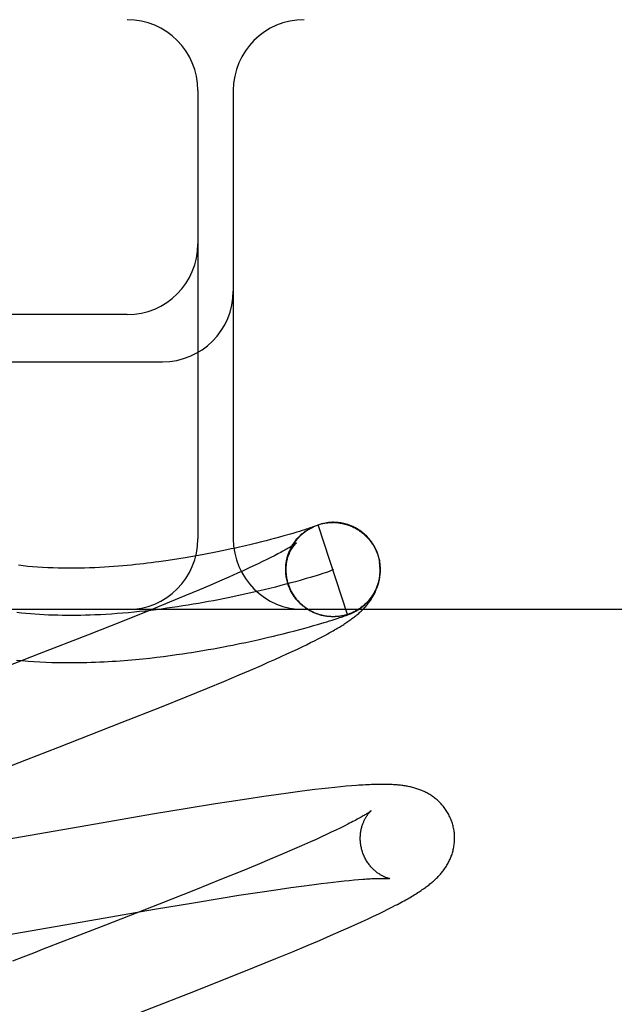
# Model space of a CAD drawing. Header units: inches. Extents: x 0 to 200, y 0 to 129.
# Tile 77 of 98: x 57.246 to 57.372, y 50.083 to 50.292. Entities that reach past the tile are written whole.
import ezdxf

# ---------------------------------------------------------------- set-up
doc = ezdxf.new("R2010")
doc.units = ezdxf.units.IN
doc.header["$LTSCALE"] = 11
doc.header["$MEASUREMENT"] = 0
doc.linetypes.add('HIDDEN', pattern=[0.2, 0.1, -0.1])
doc.layers.add('DEFAULT_2', color=8, linetype='HIDDEN')

msp = doc.modelspace()

# ---------------------------------------------------------------- linework, layer by layer
at = {"layer": 'DEFAULT_2', "color": 8, "linetype": 'HIDDEN'}
for p, q in [((58.90664, 50.29204), (56.41166, 50.29204)), ((57.28414, 50.27704), (57.28414, 50.18204)), ((57.29164, 50.27704), (57.29164, 50.18204)), ((57.26914, 50.22954), (57.15914, 50.22954)), ((57.15914, 50.21954), (57.27664, 50.21954)), ((57.30811, 50.18437), (57.30833, 50.18449)), ((57.30838, 50.18448), (57.30821, 50.18442)), ((57.3083, 50.18447), (57.30852, 50.18457)), ((57.30849, 50.18451), (57.30838, 50.18448)), ((57.30845, 50.18447), (57.30851, 50.1845)), ((57.30858, 50.18455), (57.30849, 50.18451)), ((57.30851, 50.1845), (57.30856, 50.18453)), ((57.30856, 50.18453), (57.30861, 50.18455)), ((57.30865, 50.18457), (57.30858, 50.18455)), ((57.3087, 50.18459), (57.30865, 50.18457)), ((57.30869, 50.18459), (57.30871, 50.18459)), ((57.30874, 50.18461), (57.3087, 50.18459)), ((57.30872, 50.1846), (57.30873, 50.1846)), ((57.30874, 50.18461), (57.30875, 50.18461)), ((57.30875, 50.18461), (57.30875, 50.18461)), ((57.30876, 50.18462), (57.30876, 50.18461)), ((57.30876, 50.18461), (57.30876, 50.18461)), ((57.31585, 50.16601), (57.30967, 50.18503)), ((57.31153, 50.18545), (57.31146, 50.18544)), ((57.31172, 50.18547), (57.31166, 50.18546)), ((57.31194, 50.18549), (57.31186, 50.18548)), ((57.31349, 50.18548), (57.31369, 50.18546)), ((57.31363, 50.18549), (57.3135, 50.1855)), ((57.31369, 50.18548), (57.31389, 50.18546)), ((57.3141, 50.18543), (57.3143, 50.1854)), ((57.30143, 50.18238), (57.3004, 50.18211)), ((57.30235, 50.18264), (57.30143, 50.18238)), ((57.30318, 50.18287), (57.30235, 50.18264)), ((57.30376, 50.18304), (57.30318, 50.18287)), ((57.30447, 50.18324), (57.30376, 50.18304)), ((57.30512, 50.18343), (57.30447, 50.18324)), ((57.30571, 50.18361), (57.30512, 50.18343)), ((57.30624, 50.18378), (57.30571, 50.18361)), ((57.30671, 50.18392), (57.30624, 50.18378)), ((57.30712, 50.18405), (57.30671, 50.18392)), ((57.30747, 50.18417), (57.30712, 50.18405)), ((57.30776, 50.18426), (57.30747, 50.18417)), ((57.30755, 50.18406), (57.30779, 50.18419)), ((57.30774, 50.18417), (57.30797, 50.18429)), ((57.308, 50.18435), (57.30776, 50.18426)), ((57.30792, 50.18427), (57.30815, 50.18439)), ((57.30821, 50.18442), (57.308, 50.18435)), ((57.29299, 50.18028), (57.29211, 50.18008)), ((57.29424, 50.18057), (57.29299, 50.18028)), ((57.29544, 50.18085), (57.29424, 50.18057)), ((57.29656, 50.18112), (57.29544, 50.18085)), ((57.29763, 50.18139), (57.29656, 50.18112)), ((57.29862, 50.18164), (57.29763, 50.18139)), ((57.29955, 50.18188), (57.29862, 50.18164)), ((57.3004, 50.18211), (57.29955, 50.18188)), ((57.28266, 50.17822), (57.28142, 50.17801)), ((57.28386, 50.17843), (57.28266, 50.17822)), ((57.28502, 50.17864), (57.28386, 50.17843)), ((57.28614, 50.17885), (57.28502, 50.17864)), ((57.28722, 50.17906), (57.28614, 50.17885)), ((57.28827, 50.17927), (57.28722, 50.17906)), ((57.28928, 50.17948), (57.28827, 50.17927)), ((57.29026, 50.17968), (57.28928, 50.17948)), ((57.2912, 50.17989), (57.29026, 50.17968)), ((57.29211, 50.18008), (57.2912, 50.17989)), ((57.30035, 50.17845), (57.29958, 50.17806)), ((57.3031, 50.17808), (57.30318, 50.17832)), ((57.30315, 50.17829), (57.30324, 50.17852)), ((57.30321, 50.17849), (57.30331, 50.17872)), ((57.30328, 50.17869), (57.30337, 50.17891)), ((57.30335, 50.17889), (57.30345, 50.17911)), ((57.30342, 50.17909), (57.3035, 50.17929)), ((57.32226, 50.17863), (57.3224, 50.17818)), ((57.32258, 50.17781), (57.32236, 50.17862)), ((57.27876, 50.17758), (57.27733, 50.17737)), ((57.28012, 50.17779), (57.27876, 50.17758)), ((57.28142, 50.17801), (57.28012, 50.17779)), ((57.2959, 50.17628), (57.29484, 50.17579)), ((57.29691, 50.17676), (57.2959, 50.17628)), ((57.29786, 50.17721), (57.29691, 50.17676)), ((57.29875, 50.17765), (57.29786, 50.17721)), ((57.29958, 50.17806), (57.29875, 50.17765)), ((57.3224, 50.17818), (57.32264, 50.17705)), ((57.29255, 50.17475), (57.29069, 50.17393)), ((57.29372, 50.17528), (57.29255, 50.17475)), ((57.29484, 50.17579), (57.29372, 50.17528)), ((57.30278, 50.1751), (57.30279, 50.17547)), ((57.30281, 50.17464), (57.30278, 50.17493)), ((57.30279, 50.17487), (57.30279, 50.17526)), ((57.30283, 50.1744), (57.30279, 50.17472)), ((57.3087, 50.17407), (57.30794, 50.17384)), ((57.3094, 50.17429), (57.3087, 50.17407)), ((57.31004, 50.17449), (57.3094, 50.17429)), ((57.31062, 50.17468), (57.31004, 50.17449)), ((57.31113, 50.17485), (57.31062, 50.17468)), ((57.28664, 50.17217), (57.28446, 50.17125)), ((57.28872, 50.17307), (57.28664, 50.17217)), ((57.29069, 50.17393), (57.28872, 50.17307)), ((57.30172, 50.17211), (57.30058, 50.17182)), ((57.30281, 50.1724), (57.30172, 50.17211)), ((57.30386, 50.17268), (57.30281, 50.1724)), ((57.30313, 50.17284), (57.30297, 50.1735)), ((57.30485, 50.17295), (57.30386, 50.17268)), ((57.3058, 50.17322), (57.30485, 50.17295)), ((57.30794, 50.17384), (57.30712, 50.1736)), ((57.28138, 50.16996), (57.27814, 50.16862)), ((57.28446, 50.17125), (57.28138, 50.16996)), ((57.29817, 50.17122), (57.29691, 50.17092)), ((57.29939, 50.17152), (57.29817, 50.17122)), ((57.30058, 50.17182), (57.29939, 50.17152)), ((57.30456, 50.16983), (57.30441, 50.17003)), ((57.30468, 50.16967), (57.30452, 50.16986)), ((57.27814, 50.16862), (57.27386, 50.16688)), ((57.3048, 50.1695), (57.30464, 50.16969)), ((57.30493, 50.16934), (57.30476, 50.16952)), ((57.30506, 50.16918), (57.30489, 50.16936)), ((57.30519, 50.16902), (57.30502, 50.16919)), ((57.30532, 50.16886), (57.30515, 50.16904)), ((57.30546, 50.16871), (57.30529, 50.16888)), ((57.30561, 50.16856), (57.30543, 50.16873)), ((57.30575, 50.16841), (57.30557, 50.16858)), ((57.3059, 50.16827), (57.30571, 50.16843)), ((57.30605, 50.16813), (57.30586, 50.16828)), ((57.3062, 50.16799), (57.30601, 50.16814)), ((57.30636, 50.16786), (57.30617, 50.168)), ((57.30652, 50.16773), (57.30632, 50.16787)), ((58.15914, 50.16704), (57.15914, 50.16704)), ((57.27386, 50.16688), (57.26842, 50.16469)), ((57.30668, 50.1676), (57.30648, 50.16774)), ((57.30685, 50.16747), (57.30665, 50.16761)), ((57.30701, 50.16735), (57.30681, 50.16749)), ((57.30718, 50.16724), (57.30698, 50.16736)), ((57.30735, 50.16712), (57.30715, 50.16725)), ((57.30753, 50.16701), (57.30732, 50.16713)), ((57.30771, 50.1669), (57.3075, 50.16702)), ((57.30788, 50.1668), (57.30767, 50.16691)), ((57.30806, 50.1667), (57.30785, 50.16681)), ((57.30825, 50.16661), (57.30803, 50.16671)), ((57.30843, 50.16652), (57.30822, 50.16661)), ((57.30862, 50.16643), (57.3084, 50.16652)), ((57.30881, 50.16634), (57.30859, 50.16643)), ((57.309, 50.16626), (57.30878, 50.16635)), ((57.30919, 50.16619), (57.30897, 50.16627)), ((57.30938, 50.16612), (57.30916, 50.16619)), ((57.30958, 50.16605), (57.30935, 50.16612)), ((57.30977, 50.16598), (57.30955, 50.16605)), ((57.30997, 50.16592), (57.30975, 50.16599)), ((57.31017, 50.16587), (57.30994, 50.16593)), ((57.31041, 50.16583), (57.31017, 50.16587)), ((57.31084, 50.16573), (57.31057, 50.16577)), ((57.31117, 50.16565), (57.31095, 50.16569)), ((57.31506, 50.16563), (57.31525, 50.16569)), ((57.31525, 50.16569), (57.31543, 50.16576)), ((57.31543, 50.16576), (57.3156, 50.16582)), ((57.3156, 50.16582), (57.31577, 50.16588)), ((57.31577, 50.16588), (57.31588, 50.16592)), ((57.31588, 50.16592), (57.31599, 50.16597)), ((57.31599, 50.16597), (57.31609, 50.16601)), ((57.31609, 50.16601), (57.31619, 50.16604)), ((57.31619, 50.16604), (57.31628, 50.16608)), ((57.31628, 50.16608), (57.31638, 50.16612)), ((57.31638, 50.16612), (57.31647, 50.16616)), ((57.31647, 50.16616), (57.31656, 50.1662)), ((57.31656, 50.1662), (57.31665, 50.16624)), ((57.3168, 50.1663), (57.31689, 50.16635)), ((57.26842, 50.16469), (57.26071, 50.16164)), ((57.30778, 50.16339), (57.30867, 50.16364)), ((57.30867, 50.16364), (57.30948, 50.16387)), ((57.30948, 50.16387), (57.31023, 50.16409)), ((57.31023, 50.16409), (57.3109, 50.16429)), ((57.3109, 50.16429), (57.31151, 50.16447)), ((57.31138, 50.16562), (57.31115, 50.16565)), ((57.31151, 50.16447), (57.31207, 50.16465)), ((57.3119, 50.16557), (57.31178, 50.16558)), ((57.31218, 50.16554), (57.31197, 50.16555)), ((57.31225, 50.16554), (57.31199, 50.16555)), ((57.31213, 50.16555), (57.31202, 50.16556)), ((57.31207, 50.16465), (57.31259, 50.16481)), ((57.31268, 50.16553), (57.31257, 50.16553)), ((57.31259, 50.16481), (57.31306, 50.16496)), ((57.31301, 50.16553), (57.3128, 50.16552)), ((57.31322, 50.16554), (57.31302, 50.16553)), ((57.31314, 50.16553), (57.31305, 50.16553)), ((57.31306, 50.16496), (57.31348, 50.16509)), ((57.31342, 50.16554), (57.31322, 50.16553)), ((57.3133, 50.16554), (57.31322, 50.16554)), ((57.31345, 50.16555), (57.31323, 50.16553)), ((57.31352, 50.16555), (57.31345, 50.16555)), ((57.31348, 50.16509), (57.31385, 50.16521)), ((57.31385, 50.16521), (57.31419, 50.16533)), ((57.31425, 50.16563), (57.31404, 50.1656)), ((57.31419, 50.16533), (57.31451, 50.16543)), ((57.31451, 50.16543), (57.3148, 50.16553)), ((57.3148, 50.16553), (57.31506, 50.16563)), ((57.26071, 50.16164), (57.25047, 50.15763)), ((57.3002, 50.16143), (57.30123, 50.16168)), ((57.30123, 50.16168), (57.30222, 50.16192)), ((57.30222, 50.16192), (57.30348, 50.16224)), ((57.30348, 50.16224), (57.30467, 50.16255)), ((57.30467, 50.16255), (57.30578, 50.16284)), ((57.30578, 50.16284), (57.30682, 50.16312)), ((57.30682, 50.16312), (57.30778, 50.16339)), ((57.31036, 50.16121), (57.31103, 50.16157)), ((57.31103, 50.16157), (57.31167, 50.16192)), ((57.29059, 50.15934), (57.29157, 50.15953)), ((57.29157, 50.15953), (57.29298, 50.15982)), ((57.29298, 50.15982), (57.29432, 50.1601)), ((57.29432, 50.1601), (57.2956, 50.16037)), ((57.2956, 50.16037), (57.29682, 50.16064)), ((57.29682, 50.16064), (57.29799, 50.16091)), ((57.29799, 50.16091), (57.29912, 50.16117)), ((57.29912, 50.16117), (57.3002, 50.16143)), ((57.30623, 50.15915), (57.30717, 50.1596)), ((57.30717, 50.1596), (57.30804, 50.16004)), ((57.30804, 50.16004), (57.30887, 50.16045)), ((57.30887, 50.16045), (57.30963, 50.16084)), ((57.30963, 50.16084), (57.31036, 50.16121)), ((57.25047, 50.15763), (57.24081, 50.15389)), ((57.27823, 50.15731), (57.27958, 50.15749)), ((57.27958, 50.15749), (57.28089, 50.15768)), ((57.28089, 50.15768), (57.28217, 50.15787)), ((57.28401, 50.15816), (57.2852, 50.15836)), ((57.2852, 50.15836), (57.28635, 50.15856)), ((57.28635, 50.15856), (57.28746, 50.15875)), ((57.28746, 50.15875), (57.28854, 50.15895)), ((57.28854, 50.15895), (57.28958, 50.15915)), ((57.28958, 50.15915), (57.29059, 50.15934)), ((57.30178, 50.15708), (57.30301, 50.15764)), ((57.30301, 50.15764), (57.30416, 50.15817)), ((57.30416, 50.15817), (57.30523, 50.15867)), ((57.30523, 50.15867), (57.30623, 50.15915)), ((57.27395, 50.15678), (57.27542, 50.15695)), ((57.27542, 50.15695), (57.27685, 50.15712)), ((57.27685, 50.15712), (57.27823, 50.15731)), ((57.2976, 50.15522), (57.29907, 50.15587)), ((57.29907, 50.15587), (57.30047, 50.15649)), ((57.30047, 50.15649), (57.30178, 50.15708)), ((57.28962, 50.15183), (57.2929, 50.15321)), ((57.2929, 50.15321), (57.29528, 50.15422)), ((57.29528, 50.15422), (57.2976, 50.15522)), ((57.28617, 50.15041), (57.28962, 50.15183)), ((57.28168, 50.14857), (57.28617, 50.15041)), ((57.27604, 50.1463), (57.28168, 50.14857)), ((57.26811, 50.14316), (57.27604, 50.1463)), ((57.25445, 50.13783), (57.26811, 50.14316)), ((57.24791, 50.13529), (57.25445, 50.13783)), ((57.30327, 50.12815), (57.30075, 50.1278)), ((57.30573, 50.12848), (57.30327, 50.12815)), ((57.30733, 50.12869), (57.30573, 50.12848)), ((57.3089, 50.12888), (57.30733, 50.12869)), ((57.31039, 50.12905), (57.3089, 50.12888)), ((57.31181, 50.12921), (57.31039, 50.12905)), ((57.31315, 50.12935), (57.31181, 50.12921)), ((57.31441, 50.12948), (57.31315, 50.12935)), ((57.31559, 50.12959), (57.31441, 50.12948)), ((57.3167, 50.12968), (57.31559, 50.12959)), ((57.29077, 50.12631), (57.28787, 50.12585)), ((57.29452, 50.12689), (57.29077, 50.12631)), ((57.29813, 50.12743), (57.29452, 50.12689)), ((57.30075, 50.1278), (57.29813, 50.12743)), ((57.28185, 50.12488), (57.27452, 50.12366)), ((57.28787, 50.12585), (57.28185, 50.12488)), ((57.27452, 50.12366), (57.2624, 50.12159)), ((57.2624, 50.12159), (57.22144, 50.11444)), ((57.31243, 50.11984), (57.31141, 50.11936)), ((57.3134, 50.1203), (57.31243, 50.11984)), ((57.3143, 50.12074), (57.3134, 50.1203)), ((57.31515, 50.12116), (57.3143, 50.12074)), ((57.31594, 50.12156), (57.31515, 50.12116)), ((57.30801, 50.11781), (57.30613, 50.11698)), ((57.30919, 50.11835), (57.30801, 50.11781)), ((57.31033, 50.11886), (57.30919, 50.11835)), ((57.31141, 50.11936), (57.31033, 50.11886)), ((57.30413, 50.11611), (57.30203, 50.11521)), ((57.30613, 50.11698), (57.30413, 50.11611)), ((57.29982, 50.11428), (57.29672, 50.11298)), ((57.30203, 50.11521), (57.29982, 50.11428)), ((57.29344, 50.11163), (57.28913, 50.10988)), ((57.29672, 50.11298), (57.29344, 50.11163)), ((57.28913, 50.10988), (57.28365, 50.10768)), ((57.31285, 50.1093), (57.31404, 50.10943)), ((57.31404, 50.10943), (57.31516, 50.10955)), ((57.31516, 50.10955), (57.31623, 50.10966)), ((57.31623, 50.10966), (57.31724, 50.10975)), ((57.31724, 50.10975), (57.31819, 50.10983)), ((57.28365, 50.10768), (57.2759, 50.10461)), ((57.29727, 50.10717), (57.30064, 50.10768)), ((57.30064, 50.10768), (57.30384, 50.10814)), ((57.30384, 50.10814), (57.30611, 50.10845)), ((57.30611, 50.10845), (57.30827, 50.10874)), ((57.30827, 50.10874), (57.31031, 50.109)), ((57.31031, 50.109), (57.31161, 50.10916)), ((57.31161, 50.10916), (57.31285, 50.1093)), ((57.2832, 50.10493), (57.28908, 50.10589)), ((57.28908, 50.10589), (57.29282, 50.10649)), ((57.29282, 50.10649), (57.29727, 50.10717)), ((57.26286, 50.10147), (57.27492, 50.10354)), ((57.2759, 50.10461), (57.26454, 50.10018)), ((57.27492, 50.10354), (57.2832, 50.10493)), ((57.32247, 50.10257), (57.32348, 50.10307)), ((57.32348, 50.10307), (57.32441, 50.10353)), ((57.32441, 50.10353), (57.32527, 50.10397)), ((57.32527, 50.10397), (57.32607, 50.10438)), ((57.23131, 50.09595), (57.26286, 50.10147)), ((57.3188, 50.10085), (57.32013, 50.10146)), ((57.32013, 50.10146), (57.32135, 50.10204)), ((57.32135, 50.10204), (57.32247, 50.10257)), ((57.26454, 50.10018), (57.25809, 50.09767)), ((57.31229, 50.09796), (57.31454, 50.09894)), ((57.31454, 50.09894), (57.31598, 50.09958)), ((57.31598, 50.09958), (57.3174, 50.10021)), ((57.3174, 50.10021), (57.3188, 50.10085)), ((57.25809, 50.09767), (57.25481, 50.0964)), ((57.30753, 50.09593), (57.30995, 50.09695)), ((57.30995, 50.09695), (57.31229, 50.09796)), ((57.2515, 50.09512), (57.24928, 50.09426)), ((57.30417, 50.09453), (57.30753, 50.09593)), ((57.29611, 50.09123), (57.30067, 50.09309)), ((57.30067, 50.09309), (57.30417, 50.09453)), ((57.29038, 50.08894), (57.29611, 50.09123)), ((57.28236, 50.08577), (57.29038, 50.08894))]:
    msp.add_line(p, q, dxfattribs=at)
for points in [[(57.30335, 50.17241), (57.30329, 50.17259), (57.30323, 50.1728), (57.30317, 50.17301), (57.30312, 50.17323), (57.30307, 50.17344), (57.30303, 50.17366), (57.30299, 50.17388), (57.30295, 50.17409), (57.30292, 50.17431), (57.3029, 50.17453), (57.30288, 50.17475), (57.30287, 50.17497), (57.30286, 50.17519), (57.30285, 50.17541), (57.30285, 50.17564), (57.30286, 50.17586), (57.30287, 50.17608), (57.30288, 50.1763), (57.3029, 50.17652), (57.30293, 50.17674), (57.30296, 50.17696), (57.30299, 50.17717), (57.30303, 50.17739), (57.30307, 50.17761), (57.30312, 50.17782), (57.30317, 50.17804), (57.30323, 50.17825), (57.30329, 50.17846), (57.30336, 50.17867), (57.30343, 50.17888), (57.30351, 50.17908), (57.30359, 50.17929), (57.30368, 50.17949), (57.30377, 50.17969), (57.30386, 50.17989), (57.30396, 50.18008), (57.30405, 50.18027), (57.30416, 50.18045), (57.30426, 50.18063), (57.30436, 50.1808), (57.30447, 50.18097), (57.30457, 50.18113), (57.30468, 50.18128), (57.30479, 50.18143), (57.30489, 50.18157), (57.305, 50.1817), (57.3051, 50.18183), (57.30521, 50.18196), (57.30531, 50.18208), (57.30542, 50.1822), (57.30552, 50.18232), (57.30563, 50.18243), (57.30573, 50.18253), (57.30583, 50.18264), (57.30593, 50.18273), (57.30604, 50.18283), (57.30613, 50.18292), (57.30623, 50.18301), (57.30633, 50.18309), (57.30642, 50.18317), (57.30652, 50.18325), (57.30661, 50.18332), (57.3067, 50.1834), (57.30679, 50.18346), (57.30688, 50.18353), (57.30696, 50.18359), (57.30704, 50.18365), (57.30712, 50.1837), (57.3072, 50.18376), (57.30727, 50.18381), (57.30734, 50.18385), (57.30741, 50.1839), (57.30748, 50.18394), (57.30754, 50.18398), (57.3076, 50.18402), (57.30766, 50.18405), (57.30771, 50.18408), (57.30777, 50.18412), (57.30782, 50.18415), (57.30787, 50.18417), (57.30792, 50.1842), (57.30796, 50.18423), (57.30801, 50.18425), (57.30805, 50.18428), (57.3081, 50.1843), (57.30814, 50.18432), (57.30818, 50.18435), (57.30823, 50.18437), (57.30827, 50.18439), (57.3083, 50.18441), (57.30834, 50.18442), (57.30838, 50.18444), (57.30841, 50.18446), (57.30845, 50.18447)], [(57.30849, 50.18456), (57.30871, 50.18466), (57.3089, 50.18474)], [(57.30861, 50.18455), (57.30865, 50.18457), (57.30867, 50.18458)], [(57.30868, 50.18465), (57.30887, 50.18473), (57.30907, 50.18481), (57.30927, 50.18489), (57.30947, 50.18496)], [(57.30928, 50.18489), (57.30947, 50.18496), (57.30967, 50.18503)], [(57.30967, 50.18503), (57.30986, 50.18509), (57.31006, 50.18515), (57.31026, 50.1852), (57.31045, 50.18525), (57.31065, 50.18529), (57.31085, 50.18533), (57.31105, 50.18537), (57.31125, 50.1854), (57.31145, 50.18543), (57.31166, 50.18545), (57.31186, 50.18547)], [(57.30967, 50.18503), (57.30986, 50.18509), (57.31006, 50.18515), (57.31026, 50.1852), (57.31045, 50.18525), (57.31065, 50.1853), (57.31085, 50.18534), (57.31105, 50.18537), (57.31125, 50.18541), (57.31142, 50.18543)], [(57.31146, 50.18544), (57.31166, 50.18546), (57.31186, 50.18548), (57.31206, 50.1855), (57.31227, 50.18551)], [(57.31216, 50.18551), (57.31208, 50.1855), (57.31201, 50.18549)], [(57.31242, 50.18552), (57.31233, 50.18552), (57.31225, 50.18551)], [(57.31226, 50.1855), (57.31247, 50.1855), (57.31267, 50.18551), (57.31288, 50.1855)], [(57.3126, 50.18552), (57.31251, 50.18552), (57.31227, 50.18551)], [(57.31281, 50.18553), (57.3127, 50.18553), (57.31247, 50.18552)], [(57.31303, 50.18552), (57.31291, 50.18553), (57.31267, 50.18552)], [(57.31338, 50.18551), (57.31326, 50.18552), (57.31314, 50.18552), (57.31288, 50.18552)], [(57.31308, 50.18552), (57.31329, 50.18551), (57.31349, 50.18549)], [(57.31403, 50.18545), (57.31389, 50.18547), (57.31376, 50.18548), (57.31349, 50.18549)], [(57.31446, 50.18539), (57.31431, 50.18542), (57.31417, 50.18544), (57.31389, 50.18546)], [(57.31389, 50.18544), (57.31409, 50.18541), (57.3143, 50.18538), (57.3145, 50.18535), (57.3147, 50.18531), (57.3149, 50.18527), (57.3151, 50.18522), (57.31529, 50.18517), (57.31549, 50.18512), (57.31568, 50.18506), (57.31588, 50.185), (57.31607, 50.18493), (57.31626, 50.18486), (57.31645, 50.18479), (57.31664, 50.18471), (57.31683, 50.18463), (57.31701, 50.18454), (57.3172, 50.18445), (57.31738, 50.18436), (57.31756, 50.18426), (57.31774, 50.18416), (57.31791, 50.18406), (57.31809, 50.18395), (57.31826, 50.18384), (57.31843, 50.18373), (57.31859, 50.18361), (57.31876, 50.18349), (57.31892, 50.18337), (57.31908, 50.18324), (57.31923, 50.18311), (57.31939, 50.18297), (57.31954, 50.18284), (57.31969, 50.1827), (57.31983, 50.18256), (57.31997, 50.18241), (57.32011, 50.18226), (57.32025, 50.18211), (57.32038, 50.18196), (57.32051, 50.1818), (57.32064, 50.18164), (57.32076, 50.18148), (57.32088, 50.18132), (57.321, 50.18115), (57.32111, 50.18098)], [(57.32236, 50.17862), (57.3223, 50.1788), (57.32222, 50.179), (57.32215, 50.17921), (57.32206, 50.17941), (57.32197, 50.17961), (57.32188, 50.17981), (57.32179, 50.18001), (57.32169, 50.1802), (57.32158, 50.1804), (57.32147, 50.18059), (57.32136, 50.18077), (57.32124, 50.18096), (57.32112, 50.18114), (57.32099, 50.18132), (57.32087, 50.1815), (57.32073, 50.18167), (57.3206, 50.18185), (57.32046, 50.18201), (57.32031, 50.18218), (57.32016, 50.18234), (57.32001, 50.1825), (57.31986, 50.18265), (57.3197, 50.18281), (57.31954, 50.18295), (57.31937, 50.1831), (57.31921, 50.18324), (57.31904, 50.18338), (57.31886, 50.18351), (57.31869, 50.18364), (57.31851, 50.18377), (57.31833, 50.18389), (57.31814, 50.18401), (57.31796, 50.18412), (57.31777, 50.18423), (57.31758, 50.18433), (57.31739, 50.18443), (57.31719, 50.18453), (57.317, 50.18462), (57.31681, 50.1847), (57.31662, 50.18478), (57.31643, 50.18486), (57.31625, 50.18493), (57.31607, 50.18499), (57.3159, 50.18505), (57.31572, 50.1851), (57.31556, 50.18515), (57.31539, 50.18519), (57.31523, 50.18524), (57.31507, 50.18527), (57.31491, 50.18531), (57.31476, 50.18534), (57.3146, 50.18537), (57.3143, 50.1854)], [(57.3145, 50.18537), (57.3147, 50.18533), (57.3149, 50.18529), (57.3151, 50.18524), (57.3153, 50.18519), (57.31549, 50.18514), (57.31569, 50.18508), (57.31588, 50.18502), (57.31608, 50.18495), (57.31627, 50.18488), (57.31646, 50.18481), (57.31665, 50.18473), (57.31683, 50.18465), (57.31702, 50.18456), (57.3172, 50.18447), (57.31738, 50.18438), (57.31756, 50.18428), (57.31774, 50.18418)], [(57.30352, 50.1793), (57.3036, 50.17949), (57.30369, 50.17968), (57.30377, 50.17987), (57.30386, 50.18005), (57.30396, 50.18024), (57.30406, 50.18042), (57.30416, 50.1806), (57.30427, 50.18077), (57.30438, 50.18095), (57.30449, 50.18112), (57.30461, 50.18129), (57.30473, 50.18146), (57.30485, 50.18162), (57.30498, 50.18179), (57.30511, 50.18195), (57.30525, 50.1821), (57.30538, 50.18226), (57.30552, 50.18241), (57.30567, 50.18256), (57.30581, 50.1827), (57.30596, 50.18285), (57.30612, 50.18298), (57.30627, 50.18312), (57.30643, 50.18325), (57.30659, 50.18338), (57.30675, 50.18351), (57.30692, 50.18363), (57.30709, 50.18375), (57.30726, 50.18387), (57.30743, 50.18398), (57.30761, 50.18409)], [(57.30416, 50.18062), (57.30427, 50.1808), (57.30438, 50.18098), (57.3045, 50.18116), (57.30462, 50.18133), (57.30475, 50.1815), (57.30488, 50.18167), (57.30501, 50.18184), (57.30514, 50.182), (57.30528, 50.18216), (57.30543, 50.18232), (57.30557, 50.18247), (57.30572, 50.18262), (57.30587, 50.18277), (57.30603, 50.18291), (57.30619, 50.18306), (57.30635, 50.18319), (57.30651, 50.18333), (57.30668, 50.18346), (57.30685, 50.18359), (57.30702, 50.18371), (57.3072, 50.18383), (57.30737, 50.18395), (57.30755, 50.18406)], [(57.30507, 50.18119), (57.30506, 50.18119), (57.30505, 50.18118), (57.30503, 50.18116), (57.305, 50.18114), (57.30497, 50.18112), (57.30492, 50.18108), (57.30487, 50.18104), (57.3048, 50.181), (57.30473, 50.18095), (57.30464, 50.18089), (57.30455, 50.18082), (57.30444, 50.18075), (57.30431, 50.18067), (57.30418, 50.18058), (57.30403, 50.18049), (57.30386, 50.18039), (57.30369, 50.18028), (57.30349, 50.18016), (57.30328, 50.18004), (57.30306, 50.17991), (57.30282, 50.17977), (57.30256, 50.17963), (57.30229, 50.17948), (57.30201, 50.17932), (57.30171, 50.17916), (57.30139, 50.17899), (57.30106, 50.17882), (57.30071, 50.17863), (57.30035, 50.17845)], [(57.30278, 50.17533), (57.30278, 50.17556), (57.30279, 50.17578), (57.3028, 50.176), (57.30282, 50.17622), (57.30284, 50.17644), (57.30287, 50.17665), (57.3029, 50.17685), (57.30294, 50.17705), (57.30298, 50.17725), (57.30302, 50.17744), (57.30307, 50.17763), (57.30312, 50.17781), (57.30317, 50.17799), (57.30323, 50.17816), (57.30329, 50.17833), (57.30334, 50.17849), (57.3034, 50.17864), (57.30347, 50.1788), (57.30353, 50.17894), (57.30359, 50.17908), (57.30366, 50.17922), (57.30372, 50.17935), (57.30379, 50.17948), (57.30386, 50.1796), (57.30392, 50.17972), (57.30399, 50.17983), (57.30406, 50.17994), (57.30412, 50.18004), (57.30419, 50.18014), (57.30425, 50.18023), (57.30431, 50.18033), (57.30438, 50.18041), (57.30444, 50.18049), (57.3045, 50.18057), (57.30456, 50.18065), (57.30461, 50.18071), (57.30467, 50.18078), (57.30472, 50.18084), (57.30477, 50.1809), (57.30482, 50.18095), (57.30486, 50.18099), (57.3049, 50.18104), (57.30494, 50.18107), (57.30497, 50.1811), (57.305, 50.18113), (57.30502, 50.18115), (57.30504, 50.18117), (57.30506, 50.18118), (57.30506, 50.18119), (57.30507, 50.18119)], [(57.32025, 50.18212), (57.32039, 50.18197), (57.32052, 50.18181), (57.32064, 50.18165), (57.32077, 50.18149), (57.32089, 50.18132), (57.321, 50.18115), (57.32111, 50.18098)], [(57.32111, 50.18098), (57.32119, 50.18087), (57.32127, 50.18075), (57.32134, 50.18063), (57.32142, 50.1805), (57.3215, 50.18036), (57.32157, 50.18022), (57.32165, 50.18008), (57.32173, 50.17993), (57.3218, 50.17977), (57.32188, 50.17962), (57.32195, 50.17946), (57.32201, 50.1793), (57.32208, 50.17913), (57.32214, 50.17897), (57.3222, 50.1788), (57.32226, 50.17863)], [(57.27733, 50.17737), (57.27584, 50.17716), (57.27506, 50.17706), (57.27427, 50.17696), (57.27347, 50.17686), (57.27264, 50.17676), (57.2718, 50.17667), (57.27094, 50.17657), (57.27006, 50.17648), (57.26916, 50.1764), (57.26824, 50.17631), (57.2673, 50.17623), (57.26633, 50.17616), (57.26535, 50.17609), (57.26434, 50.17602), (57.26331, 50.17597), (57.26226, 50.17592), (57.26119, 50.17587), (57.26011, 50.17584), (57.25901, 50.17581), (57.25791, 50.1758), (57.25679, 50.1758), (57.25567, 50.17581), (57.25455, 50.17583), (57.25344, 50.17586), (57.25233, 50.1759), (57.25123, 50.17596), (57.25016, 50.17603), (57.24911, 50.17611), (57.24809, 50.1762), (57.2471, 50.1763), (57.24613, 50.17642)], [(57.30278, 50.17493), (57.30277, 50.17514), (57.30276, 50.17535), (57.30276, 50.17557), (57.30277, 50.17578), (57.30277, 50.17599), (57.30279, 50.1762), (57.3028, 50.17641), (57.30282, 50.17663), (57.30285, 50.17684), (57.30288, 50.17705), (57.30291, 50.17726), (57.30295, 50.17746), (57.303, 50.17767), (57.30304, 50.17788), (57.3031, 50.17808)], [(57.30279, 50.17547), (57.30279, 50.17567), (57.30279, 50.17588), (57.3028, 50.17609), (57.30281, 50.17629), (57.30283, 50.1765), (57.30285, 50.1767), (57.30288, 50.17691), (57.30291, 50.17711), (57.30295, 50.17732), (57.30299, 50.17752), (57.30303, 50.17772), (57.30308, 50.17792), (57.30313, 50.17812)], [(57.31689, 50.16635), (57.31694, 50.16637), (57.317, 50.16639), (57.31705, 50.16642), (57.3171, 50.16644), (57.31715, 50.16647), (57.31721, 50.1665), (57.31726, 50.16653), (57.31732, 50.16655), (57.31738, 50.16658), (57.31743, 50.16661), (57.31749, 50.16664), (57.31755, 50.16667), (57.31761, 50.16671), (57.31767, 50.16674), (57.31772, 50.16677), (57.31778, 50.16681), (57.31785, 50.16684), (57.31791, 50.16688), (57.31797, 50.16692), (57.31804, 50.16696), (57.31811, 50.167), (57.31818, 50.16704), (57.31825, 50.16709), (57.31832, 50.16714), (57.3184, 50.16719), (57.31848, 50.16725), (57.31857, 50.1673), (57.31865, 50.16736), (57.31874, 50.16743), (57.31884, 50.1675), (57.31893, 50.16757), (57.31903, 50.16764), (57.31912, 50.16772), (57.31922, 50.1678), (57.31933, 50.16789), (57.31943, 50.16798), (57.31953, 50.16807), (57.31964, 50.16817), (57.31975, 50.16827), (57.31985, 50.16837), (57.31996, 50.16848), (57.32007, 50.1686), (57.32019, 50.16872), (57.3203, 50.16884), (57.32041, 50.16897), (57.32052, 50.1691), (57.32063, 50.16924), (57.32075, 50.16938), (57.32086, 50.16952), (57.32097, 50.16968), (57.32108, 50.16984), (57.3212, 50.17001), (57.32131, 50.17018), (57.32142, 50.17036), (57.32153, 50.17055), (57.32164, 50.17075), (57.32175, 50.17094), (57.32184, 50.17114), (57.32194, 50.17134), (57.32203, 50.17154), (57.32211, 50.17174), (57.32219, 50.17195), (57.32227, 50.17215), (57.32234, 50.17236), (57.32241, 50.17257), (57.32247, 50.17278), (57.32253, 50.173), (57.32258, 50.17321), (57.32263, 50.17343), (57.32267, 50.17364), (57.32271, 50.17386), (57.32275, 50.17408), (57.32278, 50.1743), (57.3228, 50.17452), (57.32282, 50.17474), (57.32284, 50.17496), (57.32285, 50.17518), (57.32285, 50.1754), (57.32285, 50.17562), (57.32285, 50.17584), (57.32284, 50.17606), (57.32282, 50.17628), (57.3228, 50.1765), (57.32278, 50.17672), (57.32275, 50.17694), (57.32272, 50.17716), (57.32268, 50.17738), (57.32263, 50.17759), (57.32258, 50.17781)], [(57.32275, 50.17613), (57.32273, 50.17639), (57.3227, 50.17664), (57.32267, 50.1769), (57.32264, 50.17705)], [(57.32265, 50.17698), (57.32268, 50.17678), (57.32271, 50.17657), (57.32273, 50.17637), (57.32274, 50.17616), (57.32276, 50.17587)], [(57.30328, 50.17242), (57.30322, 50.17261), (57.30316, 50.17281), (57.30311, 50.17301), (57.30306, 50.17321), (57.30301, 50.17341), (57.30297, 50.17362), (57.30293, 50.17382), (57.3029, 50.17402), (57.30287, 50.17423), (57.30285, 50.17443), (57.30282, 50.17464), (57.30281, 50.17485), (57.3028, 50.17505)], [(57.30294, 50.17367), (57.3029, 50.17388), (57.30287, 50.17409), (57.30284, 50.1743), (57.30281, 50.17451)], [(57.30297, 50.1735), (57.30293, 50.1737), (57.30289, 50.17393), (57.30286, 50.17417), (57.30283, 50.1744)], [(57.31276, 50.17552), (57.3128, 50.17553), (57.31283, 50.17553), (57.31285, 50.17552), (57.31285, 50.17551), (57.31284, 50.1755), (57.31282, 50.17548), (57.31278, 50.17546), (57.31272, 50.17543), (57.31264, 50.1754), (57.31254, 50.17536), (57.31242, 50.17531), (57.31229, 50.17526), (57.31214, 50.1752), (57.31197, 50.17514), (57.31179, 50.17507), (57.31159, 50.175), (57.31137, 50.17493), (57.31113, 50.17485)], [(57.31167, 50.16192), (57.31198, 50.16208), (57.31227, 50.16225), (57.31256, 50.16241), (57.31284, 50.16257), (57.31311, 50.16272), (57.31338, 50.16288), (57.31363, 50.16303), (57.31389, 50.16318), (57.31413, 50.16333), (57.31437, 50.16347), (57.31461, 50.16362), (57.31484, 50.16377), (57.31507, 50.16391), (57.31529, 50.16406), (57.31551, 50.1642), (57.31573, 50.16434), (57.31594, 50.16448), (57.31614, 50.16463), (57.31635, 50.16477), (57.31655, 50.16491), (57.31674, 50.16506), (57.31694, 50.1652), (57.31713, 50.16535), (57.31732, 50.16549), (57.3175, 50.16564), (57.31769, 50.16579), (57.31787, 50.16594), (57.31805, 50.16609), (57.31823, 50.16624), (57.3184, 50.1664), (57.31858, 50.16655), (57.31875, 50.16671), (57.31891, 50.16687), (57.31908, 50.16704), (57.31924, 50.1672), (57.31941, 50.16737), (57.31957, 50.16754), (57.31972, 50.16772), (57.31987, 50.16789), (57.32003, 50.16807), (57.32017, 50.16825), (57.32032, 50.16844), (57.32046, 50.16862), (57.32059, 50.16881), (57.32072, 50.169), (57.32085, 50.16919), (57.32098, 50.16938), (57.3211, 50.16958), (57.32122, 50.16978), (57.32134, 50.16999), (57.32145, 50.17019), (57.32156, 50.1704), (57.32167, 50.17061), (57.32177, 50.17083), (57.32186, 50.17105), (57.32195, 50.17126), (57.32204, 50.17149), (57.32212, 50.17171), (57.3222, 50.17194), (57.32228, 50.17217), (57.32235, 50.1724), (57.32241, 50.17264), (57.32247, 50.17287), (57.32253, 50.17311), (57.32258, 50.17335), (57.32262, 50.1736), (57.32266, 50.17384), (57.32269, 50.17409), (57.32272, 50.17434), (57.32274, 50.17459), (57.32276, 50.17485), (57.32277, 50.1751), (57.32277, 50.17536), (57.32277, 50.17561), (57.32275, 50.17596)], [(57.32276, 50.17575), (57.32276, 50.17555), (57.32276, 50.17534), (57.32276, 50.17513), (57.32275, 50.17493), (57.32273, 50.17472), (57.32271, 50.17452), (57.32269, 50.17431), (57.32266, 50.17411), (57.32263, 50.17391), (57.3226, 50.1737), (57.32256, 50.1735), (57.32251, 50.1733), (57.32247, 50.1731), (57.32241, 50.1729), (57.32236, 50.1727), (57.3223, 50.1725), (57.32223, 50.17231), (57.32217, 50.17211), (57.32209, 50.17192), (57.32202, 50.17173), (57.32194, 50.17154), (57.32185, 50.17135), (57.32177, 50.17116), (57.32167, 50.17098), (57.32158, 50.1708), (57.32148, 50.17062), (57.32138, 50.17044), (57.32127, 50.17026), (57.32116, 50.17009), (57.32104, 50.16991), (57.32093, 50.16974), (57.32081, 50.16958), (57.32068, 50.16941), (57.32055, 50.16925), (57.32042, 50.16909), (57.32029, 50.16893), (57.32015, 50.16878), (57.32001, 50.16863), (57.31987, 50.16848), (57.31972, 50.16834), (57.31957, 50.16819), (57.31942, 50.16806), (57.31926, 50.16792), (57.3191, 50.16779), (57.31894, 50.16766), (57.31878, 50.16753), (57.31861, 50.16741), (57.31844, 50.16729), (57.31827, 50.16718), (57.3181, 50.16706), (57.31792, 50.16696), (57.31774, 50.16685), (57.31756, 50.16675), (57.31738, 50.16665), (57.31719, 50.16656), (57.31701, 50.16647), (57.31682, 50.16638), (57.31663, 50.1663), (57.31644, 50.16622), (57.31624, 50.16615), (57.31605, 50.16608), (57.31585, 50.16601)], [(57.30444, 50.17001), (57.30429, 50.1702), (57.30419, 50.17038), (57.30408, 50.17056), (57.30398, 50.17074), (57.30388, 50.17092), (57.30379, 50.1711), (57.3037, 50.17129), (57.30361, 50.17148), (57.30353, 50.17167), (57.30346, 50.17186), (57.30338, 50.17205), (57.30331, 50.17225), (57.30325, 50.17245), (57.30318, 50.17264), (57.30313, 50.17284)], [(57.30433, 50.17018), (57.30422, 50.17035), (57.30412, 50.17053), (57.30402, 50.17071), (57.30392, 50.17089), (57.30383, 50.17108), (57.30374, 50.17126), (57.30365, 50.17145), (57.30357, 50.17164), (57.30349, 50.17183), (57.30342, 50.17203), (57.30335, 50.17222), (57.30328, 50.17242)], [(57.31026, 50.16586), (57.3101, 50.16591), (57.30995, 50.16595), (57.30979, 50.166), (57.30963, 50.16606), (57.30947, 50.16611), (57.3093, 50.16617), (57.30913, 50.16624), (57.30896, 50.16631), (57.30879, 50.16638), (57.30861, 50.16646), (57.30843, 50.16655), (57.30825, 50.16664), (57.30806, 50.16674), (57.30787, 50.16685), (57.30769, 50.16696), (57.3075, 50.16707), (57.30732, 50.16719), (57.30714, 50.16731), (57.30696, 50.16744), (57.30679, 50.16757), (57.30662, 50.1677), (57.30645, 50.16784), (57.30629, 50.16798), (57.30612, 50.16812), (57.30597, 50.16827), (57.30581, 50.16842), (57.30566, 50.16857), (57.30551, 50.16873), (57.30536, 50.16889), (57.30522, 50.16906), (57.30508, 50.16922), (57.30495, 50.16939), (57.30482, 50.16957), (57.30469, 50.16974), (57.30457, 50.16992), (57.30445, 50.1701), (57.30433, 50.17028), (57.30422, 50.17047), (57.30411, 50.17066), (57.30401, 50.17085), (57.30391, 50.17104), (57.30381, 50.17124), (57.30372, 50.17143), (57.30364, 50.17163), (57.30355, 50.17183), (57.30348, 50.17204), (57.3034, 50.17224), (57.30335, 50.17241)], [(57.30712, 50.1736), (57.30625, 50.17335), (57.3058, 50.17322)], [(57.29691, 50.17092), (57.29535, 50.17056), (57.29441, 50.17035), (57.29347, 50.17014), (57.2925, 50.16994), (57.29152, 50.16973), (57.29053, 50.16952), (57.28952, 50.16932), (57.28849, 50.16912), (57.28745, 50.16892), (57.2864, 50.16873), (57.28534, 50.16853), (57.28426, 50.16835), (57.28317, 50.16816), (57.28208, 50.16798), (57.28097, 50.1678), (57.27985, 50.16763), (57.27872, 50.16747), (57.27758, 50.16731), (57.27644, 50.16715), (57.27529, 50.16701), (57.27413, 50.16687), (57.27296, 50.16673), (57.27179, 50.16661), (57.27061, 50.16649), (57.26943, 50.16638), (57.26824, 50.16628), (57.26705, 50.16618), (57.26586, 50.1661), (57.26466, 50.16603), (57.26346, 50.16596), (57.26226, 50.16591)], [(57.26226, 50.16591), (57.26129, 50.16587), (57.26031, 50.16584), (57.25933, 50.16582), (57.25835, 50.1658), (57.25737, 50.1658), (57.25639, 50.1658), (57.25542, 50.16581), (57.25444, 50.16583), (57.25347, 50.16585), (57.2525, 50.16589), (57.25153, 50.16593), (57.25056, 50.16598), (57.2496, 50.16604), (57.24864, 50.16612), (57.24768, 50.1662), (57.24673, 50.16629), (57.24578, 50.16639)], [(57.31057, 50.16577), (57.31034, 50.16582), (57.31014, 50.16587)], [(57.3107, 50.16576), (57.31056, 50.16579), (57.31041, 50.16583)], [(57.31097, 50.16569), (57.31075, 50.16573), (57.31054, 50.16577)], [(57.31126, 50.16565), (57.31112, 50.16567), (57.31099, 50.1657)], [(57.31585, 50.16601), (57.31566, 50.16595), (57.31546, 50.16589), (57.31526, 50.16584), (57.31506, 50.16579), (57.31486, 50.16574), (57.31466, 50.1657), (57.31446, 50.16567), (57.31425, 50.16563)], [(57.31665, 50.16624), (57.3167, 50.16626), (57.3168, 50.1663)], [(57.31202, 50.16556), (57.31179, 50.16557), (57.31158, 50.16559), (57.31138, 50.16562)], [(57.31165, 50.1656), (57.31152, 50.16561), (57.31139, 50.16563)], [(57.31305, 50.16553), (57.31282, 50.16552), (57.31261, 50.16552), (57.3124, 50.16553), (57.3122, 50.16554)], [(57.31247, 50.16553), (57.31236, 50.16554), (57.31225, 50.16554)], [(57.31296, 50.16553), (57.31287, 50.16553), (57.31278, 50.16553)], [(57.31405, 50.1656), (57.31384, 50.16558), (57.31364, 50.16556), (57.31343, 50.16554)], [(57.31371, 50.16557), (57.31365, 50.16556), (57.31358, 50.16556)], [(57.31393, 50.16559), (57.31387, 50.16558), (57.31382, 50.16558)], [(57.3141, 50.16561), (57.31402, 50.1656), (57.31398, 50.1656)], [(57.28217, 50.15787), (57.28279, 50.15797), (57.28401, 50.15816)], [(57.24572, 50.15634), (57.2469, 50.15623), (57.24813, 50.15613), (57.24939, 50.15604), (57.25066, 50.15596), (57.25193, 50.1559), (57.25317, 50.15586), (57.25437, 50.15582), (57.2555, 50.15581), (57.25658, 50.1558), (57.25761, 50.1558), (57.25862, 50.15581), (57.2596, 50.15582), (57.26057, 50.15584), (57.26151, 50.15587), (57.26244, 50.15591), (57.26335, 50.15594), (57.26424, 50.15599), (57.26512, 50.15603), (57.26598, 50.15609), (57.26683, 50.15614), (57.26767, 50.1562), (57.26849, 50.15626), (57.2693, 50.15633), (57.27011, 50.1564), (57.2709, 50.15647), (57.27168, 50.15655), (57.27245, 50.15662), (57.27395, 50.15678)], [(57.24349, 50.13358), (57.2446, 50.13401), (57.24791, 50.13529)], [(57.33817, 50.12146), (57.33811, 50.12168), (57.33803, 50.12192), (57.33795, 50.12217), (57.33786, 50.12241), (57.33777, 50.12265), (57.33766, 50.12289), (57.33756, 50.12313), (57.33744, 50.12336), (57.33733, 50.12359), (57.3372, 50.12382), (57.33708, 50.12404), (57.33694, 50.12426), (57.3368, 50.12447), (57.33666, 50.12468), (57.33651, 50.12489), (57.33636, 50.12509), (57.33621, 50.12529), (57.33605, 50.12548), (57.33589, 50.12567), (57.33572, 50.12586), (57.33555, 50.12604), (57.33538, 50.12621), (57.3352, 50.12638), (57.33503, 50.12655), (57.33485, 50.1267), (57.33466, 50.12686), (57.33448, 50.12701), (57.33429, 50.12716), (57.3341, 50.1273), (57.33391, 50.12744), (57.33371, 50.12757), (57.33352, 50.1277), (57.33332, 50.12783), (57.33311, 50.12795), (57.33291, 50.12806), (57.3327, 50.12818), (57.33249, 50.12829), (57.33229, 50.12839), (57.33208, 50.12849), (57.33187, 50.12858), (57.33165, 50.12868), (57.33144, 50.12876), (57.33122, 50.12885), (57.331, 50.12893), (57.33078, 50.12901), (57.33056, 50.12908), (57.33034, 50.12915), (57.33011, 50.12922), (57.32989, 50.12928), (57.32966, 50.12934), (57.32944, 50.12939), (57.32921, 50.12945), (57.32898, 50.1295), (57.32875, 50.12954), (57.32852, 50.12959), (57.32829, 50.12963), (57.32806, 50.12967), (57.32783, 50.1297), (57.32759, 50.12974), (57.32735, 50.12977), (57.32711, 50.1298), (57.32687, 50.12982), (57.32662, 50.12985), (57.32637, 50.12987), (57.32611, 50.12989), (57.32585, 50.12991), (57.32558, 50.12993), (57.32531, 50.12994), (57.32503, 50.12995), (57.32474, 50.12996), (57.32445, 50.12997), (57.32414, 50.12998), (57.32383, 50.12999), (57.3235, 50.12999), (57.32317, 50.12999), (57.32282, 50.12999), (57.32247, 50.12998), (57.3221, 50.12998), (57.32172, 50.12997), (57.32133, 50.12996), (57.32093, 50.12994), (57.32051, 50.12992), (57.32009, 50.1299), (57.31965, 50.12988), (57.31919, 50.12986), (57.31872, 50.12983), (57.31824, 50.1298), (57.31774, 50.12976), (57.3167, 50.12968)], [(57.32085, 50.1244), (57.32085, 50.12439), (57.32083, 50.12438), (57.32081, 50.12436), (57.32078, 50.12434), (57.32074, 50.12431), (57.32069, 50.12427), (57.32063, 50.12423), (57.32056, 50.12418), (57.32048, 50.12412), (57.32039, 50.12406), (57.32028, 50.12399), (57.32017, 50.12392), (57.32004, 50.12383), (57.31989, 50.12374), (57.31974, 50.12364), (57.31957, 50.12354), (57.31938, 50.12343), (57.31918, 50.12331), (57.31896, 50.12318), (57.31873, 50.12305), (57.31848, 50.12291), (57.31822, 50.12276), (57.31794, 50.12261), (57.31764, 50.12245), (57.31733, 50.12228), (57.31701, 50.12211), (57.31667, 50.12193), (57.31631, 50.12175), (57.31594, 50.12156)], [(57.31891, 50.11611), (57.31885, 50.1163), (57.3188, 50.11654), (57.31875, 50.11677), (57.3187, 50.11701), (57.31867, 50.11724), (57.31863, 50.11748), (57.31861, 50.11771), (57.31859, 50.11794), (57.31858, 50.11817), (57.31857, 50.1184), (57.31857, 50.11863), (57.31857, 50.11886), (57.31859, 50.11908), (57.3186, 50.1193), (57.31862, 50.11952), (57.31865, 50.11973), (57.31868, 50.11994), (57.31871, 50.12015), (57.31875, 50.12035), (57.31879, 50.12054), (57.31884, 50.12073), (57.31888, 50.12092), (57.31893, 50.1211), (57.31899, 50.12127), (57.31904, 50.12144), (57.3191, 50.12161), (57.31916, 50.12177), (57.31922, 50.12192), (57.31929, 50.12207), (57.31935, 50.12222), (57.31941, 50.12235), (57.31948, 50.12249), (57.31955, 50.12262), (57.31961, 50.12274), (57.31968, 50.12286), (57.31974, 50.12298), (57.31981, 50.12309), (57.31988, 50.12319), (57.31994, 50.1233), (57.32001, 50.12339), (57.32007, 50.12349), (57.32013, 50.12357), (57.3202, 50.12366), (57.32026, 50.12374), (57.32032, 50.12382), (57.32037, 50.12389), (57.32043, 50.12395), (57.32048, 50.12402), (57.32053, 50.12408), (57.32058, 50.12413), (57.32063, 50.12418), (57.32067, 50.12422), (57.32071, 50.12426), (57.32074, 50.1243), (57.32077, 50.12433), (57.3208, 50.12435), (57.32082, 50.12437), (57.32084, 50.12439), (57.32085, 50.1244), (57.32085, 50.1244)], [(57.32607, 50.10438), (57.32645, 50.10458), (57.32682, 50.10478), (57.32718, 50.10497), (57.32753, 50.10516), (57.32787, 50.10535), (57.3282, 50.10553), (57.32852, 50.10571), (57.32883, 50.10589), (57.32913, 50.10606), (57.32942, 50.10624), (57.32971, 50.10641), (57.32998, 50.10657), (57.33025, 50.10674), (57.33052, 50.1069), (57.33077, 50.10706), (57.33102, 50.10722), (57.33126, 50.10738), (57.3315, 50.10754), (57.33172, 50.10769), (57.33195, 50.10784), (57.33216, 50.108), (57.33237, 50.10815), (57.33257, 50.10829), (57.33277, 50.10844), (57.33297, 50.10859), (57.33316, 50.10874), (57.33335, 50.10889), (57.33353, 50.10904), (57.33372, 50.10919), (57.3339, 50.10934), (57.33407, 50.1095), (57.33425, 50.10965), (57.33442, 50.10981), (57.33459, 50.10997), (57.33476, 50.11014), (57.33493, 50.1103), (57.33509, 50.11047), (57.33525, 50.11064), (57.33541, 50.11081), (57.33557, 50.11099), (57.33572, 50.11117), (57.33587, 50.11135), (57.33602, 50.11153), (57.33616, 50.11171), (57.3363, 50.1119), (57.33643, 50.11209), (57.33656, 50.11228), (57.33669, 50.11247), (57.33682, 50.11267), (57.33694, 50.11287), (57.33706, 50.11307), (57.33718, 50.11328), (57.33729, 50.11349), (57.3374, 50.1137), (57.3375, 50.11391), (57.3376, 50.11413), (57.33769, 50.11435), (57.33778, 50.11457), (57.33787, 50.11479), (57.33795, 50.11501), (57.33803, 50.11524), (57.3381, 50.11547), (57.33817, 50.11571), (57.33823, 50.11594), (57.33829, 50.11618), (57.33834, 50.11642), (57.33839, 50.11667), (57.33843, 50.11691), (57.33847, 50.11716), (57.3385, 50.11741), (57.33852, 50.11766), (57.33854, 50.11792), (57.33855, 50.11817), (57.33856, 50.11843), (57.33856, 50.11868), (57.33856, 50.11894), (57.33855, 50.1192), (57.33853, 50.11946), (57.33851, 50.11972), (57.33848, 50.11997), (57.33844, 50.12023), (57.3384, 50.12049), (57.33835, 50.12074), (57.33829, 50.121), (57.33823, 50.12125), (57.33817, 50.12146)], [(57.32485, 50.11001), (57.32486, 50.11001), (57.32485, 50.11001), (57.32484, 50.11001), (57.32481, 50.11001), (57.32478, 50.11002), (57.32475, 50.11003), (57.3247, 50.11004), (57.32466, 50.11005), (57.3246, 50.11007), (57.32454, 50.11008), (57.32448, 50.1101), (57.32441, 50.11012), (57.32433, 50.11014), (57.32426, 50.11017), (57.32417, 50.1102), (57.32409, 50.11023), (57.324, 50.11027), (57.3239, 50.1103), (57.32381, 50.11034), (57.32371, 50.11039), (57.3236, 50.11043), (57.3235, 50.11048), (57.32339, 50.11054), (57.32328, 50.11059), (57.32317, 50.11066), (57.32305, 50.11072), (57.32293, 50.11079), (57.32281, 50.11086), (57.32269, 50.11094), (57.32256, 50.11102), (57.32243, 50.11111), (57.3223, 50.1112), (57.32217, 50.11129), (57.32204, 50.11139), (57.32191, 50.1115), (57.32177, 50.11161), (57.32164, 50.11173), (57.3215, 50.11185), (57.32137, 50.11198), (57.32123, 50.11211), (57.32109, 50.11225), (57.32096, 50.11239), (57.32082, 50.11255), (57.32069, 50.11271), (57.32055, 50.11287), (57.32042, 50.11304), (57.32029, 50.11321), (57.32017, 50.11339), (57.32004, 50.11358), (57.31992, 50.11377), (57.31981, 50.11396), (57.31969, 50.11416), (57.31958, 50.11437), (57.31948, 50.11458), (57.31938, 50.11479), (57.31929, 50.11501), (57.3192, 50.11523), (57.31911, 50.11545), (57.31904, 50.11568), (57.31896, 50.11591), (57.31891, 50.11611)], [(57.31819, 50.10983), (57.31908, 50.1099), (57.3195, 50.10993), (57.3199, 50.10996), (57.32029, 50.10998), (57.32066, 50.11), (57.32101, 50.11002), (57.32135, 50.11003), (57.32167, 50.11005), (57.32197, 50.11006), (57.32226, 50.11007), (57.32253, 50.11007), (57.32278, 50.11008), (57.32301, 50.11008), (57.32323, 50.11008), (57.32343, 50.11008), (57.32362, 50.11008), (57.32379, 50.11007), (57.32394, 50.11007), (57.32408, 50.11006), (57.32421, 50.11006), (57.32433, 50.11005), (57.32443, 50.11005), (57.32452, 50.11004), (57.3246, 50.11003), (57.32467, 50.11003), (57.32472, 50.11002), (57.32477, 50.11002), (57.32481, 50.11001), (57.32483, 50.11001), (57.32485, 50.11001), (57.32485, 50.11001)], [(57.25481, 50.0964), (57.2526, 50.09555), (57.2515, 50.09512)], [(57.24928, 50.09426), (57.24705, 50.0934), (57.24481, 50.09254)], [(57.26529, 50.07912), (57.26639, 50.07954), (57.28236, 50.08577)]]:
    msp.add_lwpolyline(points, dxfattribs=at)
for centre, start, end in [((57.26914, 50.27704), 0, 90), ((57.30664, 50.27704), 90, 180), ((57.26914, 50.24454), 270, 360), ((57.27664, 50.23454), 270, 360), ((57.26914, 50.18204), 270, 360), ((57.30664, 50.18204), 180, 270)]:
    msp.add_arc(centre, 0.015, start, end, dxfattribs=at)

doc.saveas('drawing.dxf')
